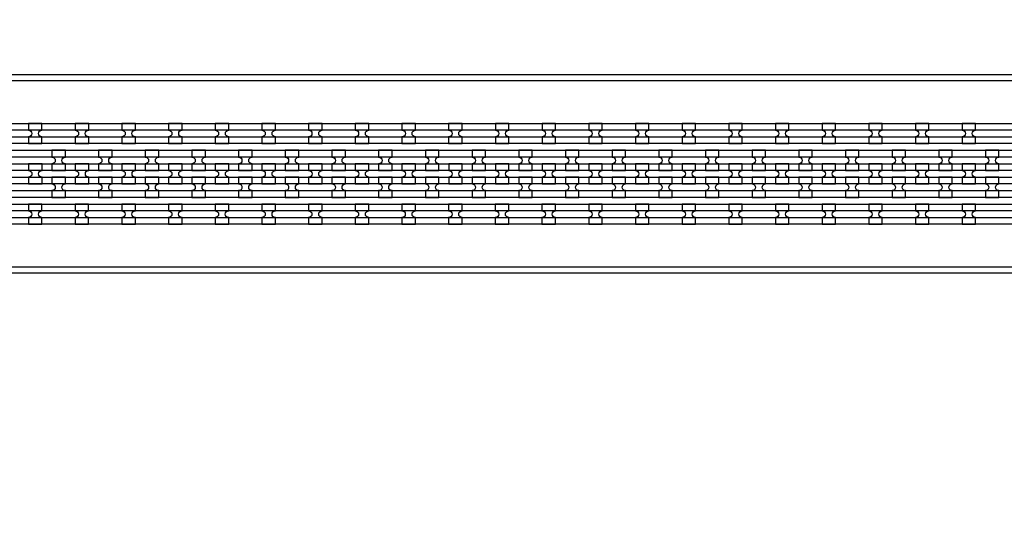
# Model space of a CAD drawing. Extents: x -63500 to 63500, y -63500 to 63500.
# Tile 155 of 256: x 11857 to 17130, y 7233 to 9955. Entities that reach past the tile are written whole.
import ezdxf

# ---------------------------------------------------------------- set-up
doc = ezdxf.new("R2010")
doc.units = 13
doc.header["$MEASUREMENT"] = 0
for name, color, linetype in [('1_Metal', 2, 'Continuous'), ('2_Electrodes', 5, 'Continuous'), ('3_Outline', 4, 'Continuous')]:
    doc.layers.add(name, color=color, linetype=linetype)

msp = doc.modelspace()

# ---------------------------------------------------------------- linework, layer by layer
for radius in [50000, 47500, 45000]:
    msp.add_circle((0, 0), radius)
at = {"layer": '1_Metal'}
for points in [[(-50000, 0, -1), (50000, 0), (51000, 0, 1), (-51000, 0)], [(11976, 9400), (11904, 9400), (11904, 9364, -0.414214), (11922, 9346), (11922, 9346, -0.414214), (11904, 9328), (11904, 9292), (11976, 9292), (11976, 9328, -0.414214), (11958, 9346), (11958, 9346, -0.414214), (11976, 9364)], [(12226, 9400), (12154, 9400), (12154, 9364, -0.414214), (12172, 9346), (12172, 9346, -0.414214), (12154, 9328), (12154, 9292), (12226, 9292), (12226, 9328, -0.414214), (12208, 9346), (12208, 9346, -0.414214), (12226, 9364)], [(12476, 9400), (12404, 9400), (12404, 9364, -0.414214), (12422, 9346), (12422, 9346, -0.414214), (12404, 9328), (12404, 9292), (12476, 9292), (12476, 9328, -0.414214), (12458, 9346), (12458, 9346, -0.414214), (12476, 9364)], [(12726, 9400), (12654, 9400), (12654, 9364, -0.414214), (12672, 9346), (12672, 9346, -0.414214), (12654, 9328), (12654, 9292), (12726, 9292), (12726, 9328, -0.414214), (12708, 9346), (12708, 9346, -0.414214), (12726, 9364)], [(12976, 9400), (12904, 9400), (12904, 9364, -0.414214), (12922, 9346), (12922, 9346, -0.414214), (12904, 9328), (12904, 9292), (12976, 9292), (12976, 9328, -0.414214), (12958, 9346), (12958, 9346, -0.414214), (12976, 9364)], [(13226, 9400), (13154, 9400), (13154, 9364, -0.414214), (13172, 9346), (13172, 9346, -0.414214), (13154, 9328), (13154, 9292), (13226, 9292), (13226, 9328, -0.414214), (13208, 9346), (13208, 9346, -0.414214), (13226, 9364)], [(13476, 9400), (13404, 9400), (13404, 9364, -0.414214), (13422, 9346), (13422, 9346, -0.414214), (13404, 9328), (13404, 9292), (13476, 9292), (13476, 9328, -0.414214), (13458, 9346), (13458, 9346, -0.414214), (13476, 9364)], [(13726, 9400), (13654, 9400), (13654, 9364, -0.414214), (13672, 9346), (13672, 9346, -0.414214), (13654, 9328), (13654, 9292), (13726, 9292), (13726, 9328, -0.414214), (13708, 9346), (13708, 9346, -0.414214), (13726, 9364)], [(13976, 9400), (13904, 9400), (13904, 9364, -0.414214), (13922, 9346), (13922, 9346, -0.414214), (13904, 9328), (13904, 9292), (13976, 9292), (13976, 9328, -0.414214), (13958, 9346), (13958, 9346, -0.414214), (13976, 9364)], [(14226, 9400), (14154, 9400), (14154, 9364, -0.414214), (14172, 9346), (14172, 9346, -0.414214), (14154, 9328), (14154, 9292), (14226, 9292), (14226, 9328, -0.414214), (14208, 9346), (14208, 9346, -0.414214), (14226, 9364)], [(14476, 9400), (14404, 9400), (14404, 9364, -0.414214), (14422, 9346), (14422, 9346, -0.414214), (14404, 9328), (14404, 9292), (14476, 9292), (14476, 9328, -0.414214), (14458, 9346), (14458, 9346, -0.414214), (14476, 9364)], [(14726, 9400), (14654, 9400), (14654, 9364, -0.414214), (14672, 9346), (14672, 9346, -0.414214), (14654, 9328), (14654, 9292), (14726, 9292), (14726, 9328, -0.414214), (14708, 9346), (14708, 9346, -0.414214), (14726, 9364)], [(14976, 9400), (14904, 9400), (14904, 9364, -0.414214), (14922, 9346), (14922, 9346, -0.414214), (14904, 9328), (14904, 9292), (14976, 9292), (14976, 9328, -0.414214), (14958, 9346), (14958, 9346, -0.414214), (14976, 9364)], [(15226, 9400), (15154, 9400), (15154, 9364, -0.414214), (15172, 9346), (15172, 9346, -0.414214), (15154, 9328), (15154, 9292), (15226, 9292), (15226, 9328, -0.414214), (15208, 9346), (15208, 9346, -0.414214), (15226, 9364)], [(15476, 9400), (15404, 9400), (15404, 9364, -0.414214), (15422, 9346), (15422, 9346, -0.414214), (15404, 9328), (15404, 9292), (15476, 9292), (15476, 9328, -0.414214), (15458, 9346), (15458, 9346, -0.414214), (15476, 9364)], [(15726, 9400), (15654, 9400), (15654, 9364, -0.414214), (15672, 9346), (15672, 9346, -0.414214), (15654, 9328), (15654, 9292), (15726, 9292), (15726, 9328, -0.414214), (15708, 9346), (15708, 9346, -0.414214), (15726, 9364)], [(15976, 9400), (15904, 9400), (15904, 9364, -0.414214), (15922, 9346), (15922, 9346, -0.414214), (15904, 9328), (15904, 9292), (15976, 9292), (15976, 9328, -0.414214), (15958, 9346), (15958, 9346, -0.414214), (15976, 9364)], [(16226, 9400), (16154, 9400), (16154, 9364, -0.414214), (16172, 9346), (16172, 9346, -0.414214), (16154, 9328), (16154, 9292), (16226, 9292), (16226, 9328, -0.414214), (16208, 9346), (16208, 9346, -0.414214), (16226, 9364)], [(16476, 9400), (16404, 9400), (16404, 9364, -0.414214), (16422, 9346), (16422, 9346, -0.414214), (16404, 9328), (16404, 9292), (16476, 9292), (16476, 9328, -0.414214), (16458, 9346), (16458, 9346, -0.414214), (16476, 9364)], [(16726, 9400), (16654, 9400), (16654, 9364, -0.414214), (16672, 9346), (16672, 9346, -0.414214), (16654, 9328), (16654, 9292), (16726, 9292), (16726, 9328, -0.414214), (16708, 9346), (16708, 9346, -0.414214), (16726, 9364)], [(16976, 9400), (16904, 9400), (16904, 9364, -0.414214), (16922, 9346), (16922, 9346, -0.414214), (16904, 9328), (16904, 9292), (16976, 9292), (16976, 9328, -0.414214), (16958, 9346), (16958, 9346, -0.414214), (16976, 9364)], [(35797.9, 9220), (8256, 9220, 0.414214), (6416, 7380), (6416, 6880, 0.414214), (8256, 5040), (9488, 5040, 0.414214), (9506, 5058), (9506, 5058), (9536.6, 5058), (9536.6, 4987.9), (9506.6, 4987.9, 0.384752), (9488.7, 5004), (8256, 5004, -0.414214), (6380, 6880), (6380, 7380, -0.414214), (8256, 9256), (35797.9, 9256)], [(12029.1, 9148), (12101.1, 9148), (12101.1, 9184, -0.414214), (12083.1, 9202), (12083.1, 9202, -0.414214), (12101.1, 9220), (12101.1, 9256), (12029.1, 9256), (12029.1, 9220, -0.414214), (12047.1, 9202), (12047.1, 9202, -0.414214), (12029.1, 9184), (12029.1, 9148)], [(12279.1, 9148), (12351.1, 9148), (12351.1, 9184, -0.414214), (12333.1, 9202), (12333.1, 9202, -0.414214), (12351.1, 9220), (12351.1, 9256), (12279.1, 9256), (12279.1, 9220, -0.414214), (12297.1, 9202), (12297.1, 9202, -0.414214), (12279.1, 9184), (12279.1, 9148)], [(12529.1, 9148), (12601.1, 9148), (12601.1, 9184, -0.414214), (12583.1, 9202), (12583.1, 9202, -0.414214), (12601.1, 9220), (12601.1, 9256), (12529.1, 9256), (12529.1, 9220, -0.414214), (12547.1, 9202), (12547.1, 9202, -0.414214), (12529.1, 9184), (12529.1, 9148)], [(12779.1, 9148), (12851.1, 9148), (12851.1, 9184, -0.414214), (12833.1, 9202), (12833.1, 9202, -0.414214), (12851.1, 9220), (12851.1, 9256), (12779.1, 9256), (12779.1, 9220, -0.414214), (12797.1, 9202), (12797.1, 9202, -0.414214), (12779.1, 9184), (12779.1, 9148)], [(13029.1, 9148), (13101.1, 9148), (13101.1, 9184, -0.414214), (13083.1, 9202), (13083.1, 9202, -0.414214), (13101.1, 9220), (13101.1, 9256), (13029.1, 9256), (13029.1, 9220, -0.414214), (13047.1, 9202), (13047.1, 9202, -0.414214), (13029.1, 9184), (13029.1, 9148)], [(13279.1, 9148), (13351.1, 9148), (13351.1, 9184, -0.414214), (13333.1, 9202), (13333.1, 9202, -0.414214), (13351.1, 9220), (13351.1, 9256), (13279.1, 9256), (13279.1, 9220, -0.414214), (13297.1, 9202), (13297.1, 9202, -0.414214), (13279.1, 9184), (13279.1, 9148)], [(13529.1, 9148), (13601.1, 9148), (13601.1, 9184, -0.414214), (13583.1, 9202), (13583.1, 9202, -0.414214), (13601.1, 9220), (13601.1, 9256), (13529.1, 9256), (13529.1, 9220, -0.414214), (13547.1, 9202), (13547.1, 9202, -0.414214), (13529.1, 9184), (13529.1, 9148)], [(13779.1, 9148), (13851.1, 9148), (13851.1, 9184, -0.414214), (13833.1, 9202), (13833.1, 9202, -0.414214), (13851.1, 9220), (13851.1, 9256), (13779.1, 9256), (13779.1, 9220, -0.414214), (13797.1, 9202), (13797.1, 9202, -0.414214), (13779.1, 9184), (13779.1, 9148)], [(14029.1, 9148), (14101.1, 9148), (14101.1, 9184, -0.414214), (14083.1, 9202), (14083.1, 9202, -0.414214), (14101.1, 9220), (14101.1, 9256), (14029.1, 9256), (14029.1, 9220, -0.414214), (14047.1, 9202), (14047.1, 9202, -0.414214), (14029.1, 9184), (14029.1, 9148)], [(14279.1, 9148), (14351.1, 9148), (14351.1, 9184, -0.414214), (14333.1, 9202), (14333.1, 9202, -0.414214), (14351.1, 9220), (14351.1, 9256), (14279.1, 9256), (14279.1, 9220, -0.414214), (14297.1, 9202), (14297.1, 9202, -0.414214), (14279.1, 9184), (14279.1, 9148)], [(14529.1, 9148), (14601.1, 9148), (14601.1, 9184, -0.414214), (14583.1, 9202), (14583.1, 9202, -0.414214), (14601.1, 9220), (14601.1, 9256), (14529.1, 9256), (14529.1, 9220, -0.414214), (14547.1, 9202), (14547.1, 9202, -0.414214), (14529.1, 9184), (14529.1, 9148)], [(14779.1, 9148), (14851.1, 9148), (14851.1, 9184, -0.414214), (14833.1, 9202), (14833.1, 9202, -0.414214), (14851.1, 9220), (14851.1, 9256), (14779.1, 9256), (14779.1, 9220, -0.414214), (14797.1, 9202), (14797.1, 9202, -0.414214), (14779.1, 9184), (14779.1, 9148)], [(15029.1, 9148), (15101.1, 9148), (15101.1, 9184, -0.414214), (15083.1, 9202), (15083.1, 9202, -0.414214), (15101.1, 9220), (15101.1, 9256), (15029.1, 9256), (15029.1, 9220, -0.414214), (15047.1, 9202), (15047.1, 9202, -0.414214), (15029.1, 9184), (15029.1, 9148)], [(15279.1, 9148), (15351.1, 9148), (15351.1, 9184, -0.414214), (15333.1, 9202), (15333.1, 9202, -0.414214), (15351.1, 9220), (15351.1, 9256), (15279.1, 9256), (15279.1, 9220, -0.414214), (15297.1, 9202), (15297.1, 9202, -0.414214), (15279.1, 9184), (15279.1, 9148)], [(15529.1, 9148), (15601.1, 9148), (15601.1, 9184, -0.414214), (15583.1, 9202), (15583.1, 9202, -0.414214), (15601.1, 9220), (15601.1, 9256), (15529.1, 9256), (15529.1, 9220, -0.414214), (15547.1, 9202), (15547.1, 9202, -0.414214), (15529.1, 9184), (15529.1, 9148)], [(15779.1, 9148), (15851.1, 9148), (15851.1, 9184, -0.414214), (15833.1, 9202), (15833.1, 9202, -0.414214), (15851.1, 9220), (15851.1, 9256), (15779.1, 9256), (15779.1, 9220, -0.414214), (15797.1, 9202), (15797.1, 9202, -0.414214), (15779.1, 9184), (15779.1, 9148)], [(16029.1, 9148), (16101.1, 9148), (16101.1, 9184, -0.414214), (16083.1, 9202), (16083.1, 9202, -0.414214), (16101.1, 9220), (16101.1, 9256), (16029.1, 9256), (16029.1, 9220, -0.414214), (16047.1, 9202), (16047.1, 9202, -0.414214), (16029.1, 9184), (16029.1, 9148)], [(16279.1, 9148), (16351.1, 9148), (16351.1, 9184, -0.414214), (16333.1, 9202), (16333.1, 9202, -0.414214), (16351.1, 9220), (16351.1, 9256), (16279.1, 9256), (16279.1, 9220, -0.414214), (16297.1, 9202), (16297.1, 9202, -0.414214), (16279.1, 9184), (16279.1, 9148)], [(16529.1, 9148), (16601.1, 9148), (16601.1, 9184, -0.414214), (16583.1, 9202), (16583.1, 9202, -0.414214), (16601.1, 9220), (16601.1, 9256), (16529.1, 9256), (16529.1, 9220, -0.414214), (16547.1, 9202), (16547.1, 9202, -0.414214), (16529.1, 9184), (16529.1, 9148)], [(16779.1, 9148), (16851.1, 9148), (16851.1, 9184, -0.414214), (16833.1, 9202), (16833.1, 9202, -0.414214), (16851.1, 9220), (16851.1, 9256), (16779.1, 9256), (16779.1, 9220, -0.414214), (16797.1, 9202), (16797.1, 9202, -0.414214), (16779.1, 9184), (16779.1, 9148)], [(17029.1, 9148), (17101.1, 9148), (17101.1, 9184, -0.414214), (17083.1, 9202), (17083.1, 9202, -0.414214), (17101.1, 9220), (17101.1, 9256), (17029.1, 9256), (17029.1, 9220, -0.414214), (17047.1, 9202), (17047.1, 9202, -0.414214), (17029.1, 9184), (17029.1, 9148)], [(35797.9, 9148), (8256, 9148, 0.414214), (6488, 7380), (6488, 6880, 0.414214), (8256, 5112), (9488, 5112, 0.414214), (9506, 5130), (9506, 5130), (9536.6, 5130), (9536.6, 5058), (9506, 5058, 0.414214), (9488, 5076), (8256, 5076, -0.414214), (6452, 6880), (6452, 7380, -0.414214), (8256, 9184), (35797.9, 9184)], [(11904.1, 9076), (11976.1, 9076), (11976.1, 9112, -0.414214), (11958.1, 9130), (11958.1, 9130, -0.414214), (11976.1, 9148), (11976.1, 9184), (11904.1, 9184), (11904.1, 9148, -0.414214), (11922.1, 9130), (11922.1, 9130, -0.414214), (11904.1, 9112), (11904.1, 9076)], [(12154.1, 9076), (12226.1, 9076), (12226.1, 9112, -0.414214), (12208.1, 9130), (12208.1, 9130, -0.414214), (12226.1, 9148), (12226.1, 9184), (12154.1, 9184), (12154.1, 9148, -0.414214), (12172.1, 9130), (12172.1, 9130, -0.414214), (12154.1, 9112), (12154.1, 9076)], [(12404.1, 9076), (12476.1, 9076), (12476.1, 9112, -0.414214), (12458.1, 9130), (12458.1, 9130, -0.414214), (12476.1, 9148), (12476.1, 9184), (12404.1, 9184), (12404.1, 9148, -0.414214), (12422.1, 9130), (12422.1, 9130, -0.414214), (12404.1, 9112), (12404.1, 9076)], [(12654.1, 9076), (12726.1, 9076), (12726.1, 9112, -0.414214), (12708.1, 9130), (12708.1, 9130, -0.414214), (12726.1, 9148), (12726.1, 9184), (12654.1, 9184), (12654.1, 9148, -0.414214), (12672.1, 9130), (12672.1, 9130, -0.414214), (12654.1, 9112), (12654.1, 9076)], [(12904.1, 9076), (12976.1, 9076), (12976.1, 9112, -0.414214), (12958.1, 9130), (12958.1, 9130, -0.414214), (12976.1, 9148), (12976.1, 9184), (12904.1, 9184), (12904.1, 9148, -0.414214), (12922.1, 9130), (12922.1, 9130, -0.414214), (12904.1, 9112), (12904.1, 9076)], [(13154.1, 9076), (13226.1, 9076), (13226.1, 9112, -0.414214), (13208.1, 9130), (13208.1, 9130, -0.414214), (13226.1, 9148), (13226.1, 9184), (13154.1, 9184), (13154.1, 9148, -0.414214), (13172.1, 9130), (13172.1, 9130, -0.414214), (13154.1, 9112), (13154.1, 9076)], [(13404.1, 9076), (13476.1, 9076), (13476.1, 9112, -0.414214), (13458.1, 9130), (13458.1, 9130, -0.414214), (13476.1, 9148), (13476.1, 9184), (13404.1, 9184), (13404.1, 9148, -0.414214), (13422.1, 9130), (13422.1, 9130, -0.414214), (13404.1, 9112), (13404.1, 9076)], [(13654.1, 9076), (13726.1, 9076), (13726.1, 9112, -0.414214), (13708.1, 9130), (13708.1, 9130, -0.414214), (13726.1, 9148), (13726.1, 9184), (13654.1, 9184), (13654.1, 9148, -0.414214), (13672.1, 9130), (13672.1, 9130, -0.414214), (13654.1, 9112), (13654.1, 9076)], [(13904.1, 9076), (13976.1, 9076), (13976.1, 9112, -0.414214), (13958.1, 9130), (13958.1, 9130, -0.414214), (13976.1, 9148), (13976.1, 9184), (13904.1, 9184), (13904.1, 9148, -0.414214), (13922.1, 9130), (13922.1, 9130, -0.414214), (13904.1, 9112), (13904.1, 9076)], [(14154.1, 9076), (14226.1, 9076), (14226.1, 9112, -0.414214), (14208.1, 9130), (14208.1, 9130, -0.414214), (14226.1, 9148), (14226.1, 9184), (14154.1, 9184), (14154.1, 9148, -0.414214), (14172.1, 9130), (14172.1, 9130, -0.414214), (14154.1, 9112), (14154.1, 9076)], [(14404.1, 9076), (14476.1, 9076), (14476.1, 9112, -0.414214), (14458.1, 9130), (14458.1, 9130, -0.414214), (14476.1, 9148), (14476.1, 9184), (14404.1, 9184), (14404.1, 9148, -0.414214), (14422.1, 9130), (14422.1, 9130, -0.414214), (14404.1, 9112), (14404.1, 9076)], [(14654.1, 9076), (14726.1, 9076), (14726.1, 9112, -0.414214), (14708.1, 9130), (14708.1, 9130, -0.414214), (14726.1, 9148), (14726.1, 9184), (14654.1, 9184), (14654.1, 9148, -0.414214), (14672.1, 9130), (14672.1, 9130, -0.414214), (14654.1, 9112), (14654.1, 9076)], [(14904.1, 9076), (14976.1, 9076), (14976.1, 9112, -0.414214), (14958.1, 9130), (14958.1, 9130, -0.414214), (14976.1, 9148), (14976.1, 9184), (14904.1, 9184), (14904.1, 9148, -0.414214), (14922.1, 9130), (14922.1, 9130, -0.414214), (14904.1, 9112), (14904.1, 9076)], [(15154.1, 9076), (15226.1, 9076), (15226.1, 9112, -0.414214), (15208.1, 9130), (15208.1, 9130, -0.414214), (15226.1, 9148), (15226.1, 9184), (15154.1, 9184), (15154.1, 9148, -0.414214), (15172.1, 9130), (15172.1, 9130, -0.414214), (15154.1, 9112), (15154.1, 9076)], [(15404.1, 9076), (15476.1, 9076), (15476.1, 9112, -0.414214), (15458.1, 9130), (15458.1, 9130, -0.414214), (15476.1, 9148), (15476.1, 9184), (15404.1, 9184), (15404.1, 9148, -0.414214), (15422.1, 9130), (15422.1, 9130, -0.414214), (15404.1, 9112), (15404.1, 9076)], [(15654.1, 9076), (15726.1, 9076), (15726.1, 9112, -0.414214), (15708.1, 9130), (15708.1, 9130, -0.414214), (15726.1, 9148), (15726.1, 9184), (15654.1, 9184), (15654.1, 9148, -0.414214), (15672.1, 9130), (15672.1, 9130, -0.414214), (15654.1, 9112), (15654.1, 9076)], [(15904.1, 9076), (15976.1, 9076), (15976.1, 9112, -0.414214), (15958.1, 9130), (15958.1, 9130, -0.414214), (15976.1, 9148), (15976.1, 9184), (15904.1, 9184), (15904.1, 9148, -0.414214), (15922.1, 9130), (15922.1, 9130, -0.414214), (15904.1, 9112), (15904.1, 9076)], [(16154.1, 9076), (16226.1, 9076), (16226.1, 9112, -0.414214), (16208.1, 9130), (16208.1, 9130, -0.414214), (16226.1, 9148), (16226.1, 9184), (16154.1, 9184), (16154.1, 9148, -0.414214), (16172.1, 9130), (16172.1, 9130, -0.414214), (16154.1, 9112), (16154.1, 9076)], [(16404.1, 9076), (16476.1, 9076), (16476.1, 9112, -0.414214), (16458.1, 9130), (16458.1, 9130, -0.414214), (16476.1, 9148), (16476.1, 9184), (16404.1, 9184), (16404.1, 9148, -0.414214), (16422.1, 9130), (16422.1, 9130, -0.414214), (16404.1, 9112), (16404.1, 9076)], [(16654.1, 9076), (16726.1, 9076), (16726.1, 9112, -0.414214), (16708.1, 9130), (16708.1, 9130, -0.414214), (16726.1, 9148), (16726.1, 9184), (16654.1, 9184), (16654.1, 9148, -0.414214), (16672.1, 9130), (16672.1, 9130, -0.414214), (16654.1, 9112), (16654.1, 9076)], [(16904.1, 9076), (16976.1, 9076), (16976.1, 9112, -0.414214), (16958.1, 9130), (16958.1, 9130, -0.414214), (16976.1, 9148), (16976.1, 9184), (16904.1, 9184), (16904.1, 9148, -0.414214), (16922.1, 9130), (16922.1, 9130, -0.414214), (16904.1, 9112), (16904.1, 9076)], [(35797.9, 9076), (8256, 9076, 0.414214), (6560, 7380), (6560, 6880, 0.414214), (8256, 5184), (9488, 5184, 0.414214), (9506, 5202), (9506, 5202), (9536.6, 5202), (9536.6, 5130), (9506, 5130, 0.414214), (9488, 5148), (8256, 5148, -0.414214), (6524, 6880), (6524, 7380, -0.414214), (8256, 9112), (35797.9, 9112)], [(12029.1, 9112), (12029.1, 9076, -0.414214), (12047.1, 9058), (12047.1, 9058, -0.414214), (12029.1, 9040), (12029.1, 9004), (12101.1, 9004), (12101.1, 9040, -0.414214), (12083.1, 9058), (12083.1, 9058, -0.414214), (12101.1, 9076), (12101.1, 9112)], [(12279.1, 9112), (12279.1, 9076, -0.414214), (12297.1, 9058), (12297.1, 9058, -0.414214), (12279.1, 9040), (12279.1, 9004), (12351.1, 9004), (12351.1, 9040, -0.414214), (12333.1, 9058), (12333.1, 9058, -0.414214), (12351.1, 9076), (12351.1, 9112)], [(12529.1, 9112), (12529.1, 9076, -0.414214), (12547.1, 9058), (12547.1, 9058, -0.414214), (12529.1, 9040), (12529.1, 9004), (12601.1, 9004), (12601.1, 9040, -0.414214), (12583.1, 9058), (12583.1, 9058, -0.414214), (12601.1, 9076), (12601.1, 9112)], [(12779.1, 9112), (12779.1, 9076, -0.414214), (12797.1, 9058), (12797.1, 9058, -0.414214), (12779.1, 9040), (12779.1, 9004), (12851.1, 9004), (12851.1, 9040, -0.414214), (12833.1, 9058), (12833.1, 9058, -0.414214), (12851.1, 9076), (12851.1, 9112)], [(13029.1, 9112), (13029.1, 9076, -0.414214), (13047.1, 9058), (13047.1, 9058, -0.414214), (13029.1, 9040), (13029.1, 9004), (13101.1, 9004), (13101.1, 9040, -0.414214), (13083.1, 9058), (13083.1, 9058, -0.414214), (13101.1, 9076), (13101.1, 9112)], [(13279.1, 9112), (13279.1, 9076, -0.414214), (13297.1, 9058), (13297.1, 9058, -0.414214), (13279.1, 9040), (13279.1, 9004), (13351.1, 9004), (13351.1, 9040, -0.414214), (13333.1, 9058), (13333.1, 9058, -0.414214), (13351.1, 9076), (13351.1, 9112)], [(13529.1, 9112), (13529.1, 9076, -0.414214), (13547.1, 9058), (13547.1, 9058, -0.414214), (13529.1, 9040), (13529.1, 9004), (13601.1, 9004), (13601.1, 9040, -0.414214), (13583.1, 9058), (13583.1, 9058, -0.414214), (13601.1, 9076), (13601.1, 9112)], [(13779.1, 9112), (13779.1, 9076, -0.414214), (13797.1, 9058), (13797.1, 9058, -0.414214), (13779.1, 9040), (13779.1, 9004), (13851.1, 9004), (13851.1, 9040, -0.414214), (13833.1, 9058), (13833.1, 9058, -0.414214), (13851.1, 9076), (13851.1, 9112)], [(14029.1, 9112), (14029.1, 9076, -0.414214), (14047.1, 9058), (14047.1, 9058, -0.414214), (14029.1, 9040), (14029.1, 9004), (14101.1, 9004), (14101.1, 9040, -0.414214), (14083.1, 9058), (14083.1, 9058, -0.414214), (14101.1, 9076), (14101.1, 9112)], [(14279.1, 9112), (14279.1, 9076, -0.414214), (14297.1, 9058), (14297.1, 9058, -0.414214), (14279.1, 9040), (14279.1, 9004), (14351.1, 9004), (14351.1, 9040, -0.414214), (14333.1, 9058), (14333.1, 9058, -0.414214), (14351.1, 9076), (14351.1, 9112)], [(14529.1, 9112), (14529.1, 9076, -0.414214), (14547.1, 9058), (14547.1, 9058, -0.414214), (14529.1, 9040), (14529.1, 9004), (14601.1, 9004), (14601.1, 9040, -0.414214), (14583.1, 9058), (14583.1, 9058, -0.414214), (14601.1, 9076), (14601.1, 9112)], [(14779.1, 9112), (14779.1, 9076, -0.414214), (14797.1, 9058), (14797.1, 9058, -0.414214), (14779.1, 9040), (14779.1, 9004), (14851.1, 9004), (14851.1, 9040, -0.414214), (14833.1, 9058), (14833.1, 9058, -0.414214), (14851.1, 9076), (14851.1, 9112)], [(15029.1, 9112), (15029.1, 9076, -0.414214), (15047.1, 9058), (15047.1, 9058, -0.414214), (15029.1, 9040), (15029.1, 9004), (15101.1, 9004), (15101.1, 9040, -0.414214), (15083.1, 9058), (15083.1, 9058, -0.414214), (15101.1, 9076), (15101.1, 9112)], [(15279.1, 9112), (15279.1, 9076, -0.414214), (15297.1, 9058), (15297.1, 9058, -0.414214), (15279.1, 9040), (15279.1, 9004), (15351.1, 9004), (15351.1, 9040, -0.414214), (15333.1, 9058), (15333.1, 9058, -0.414214), (15351.1, 9076), (15351.1, 9112)], [(15529.1, 9112), (15529.1, 9076, -0.414214), (15547.1, 9058), (15547.1, 9058, -0.414214), (15529.1, 9040), (15529.1, 9004), (15601.1, 9004), (15601.1, 9040, -0.414214), (15583.1, 9058), (15583.1, 9058, -0.414214), (15601.1, 9076), (15601.1, 9112)], [(15779.1, 9112), (15779.1, 9076, -0.414214), (15797.1, 9058), (15797.1, 9058, -0.414214), (15779.1, 9040), (15779.1, 9004), (15851.1, 9004), (15851.1, 9040, -0.414214), (15833.1, 9058), (15833.1, 9058, -0.414214), (15851.1, 9076), (15851.1, 9112)], [(16029.1, 9112), (16029.1, 9076, -0.414214), (16047.1, 9058), (16047.1, 9058, -0.414214), (16029.1, 9040), (16029.1, 9004), (16101.1, 9004), (16101.1, 9040, -0.414214), (16083.1, 9058), (16083.1, 9058, -0.414214), (16101.1, 9076), (16101.1, 9112)], [(16279.1, 9112), (16279.1, 9076, -0.414214), (16297.1, 9058), (16297.1, 9058, -0.414214), (16279.1, 9040), (16279.1, 9004), (16351.1, 9004), (16351.1, 9040, -0.414214), (16333.1, 9058), (16333.1, 9058, -0.414214), (16351.1, 9076), (16351.1, 9112)], [(16529.1, 9112), (16529.1, 9076, -0.414214), (16547.1, 9058), (16547.1, 9058, -0.414214), (16529.1, 9040), (16529.1, 9004), (16601.1, 9004), (16601.1, 9040, -0.414214), (16583.1, 9058), (16583.1, 9058, -0.414214), (16601.1, 9076), (16601.1, 9112)], [(16779.1, 9112), (16779.1, 9076, -0.414214), (16797.1, 9058), (16797.1, 9058, -0.414214), (16779.1, 9040), (16779.1, 9004), (16851.1, 9004), (16851.1, 9040, -0.414214), (16833.1, 9058), (16833.1, 9058, -0.414214), (16851.1, 9076), (16851.1, 9112)], [(17029.1, 9112), (17029.1, 9076, -0.414214), (17047.1, 9058), (17047.1, 9058, -0.414214), (17029.1, 9040), (17029.1, 9004), (17101.1, 9004), (17101.1, 9040, -0.414214), (17083.1, 9058), (17083.1, 9058, -0.414214), (17101.1, 9076), (17101.1, 9112)], [(35797.9, 9004), (8256, 9004, 0.414214), (6632, 7380), (6632, 6880, 0.414214), (8256, 5256), (9488.7, 5256, 0.384752), (9506.6, 5272.2), (9536.6, 5272.2), (9536.6, 5202), (9506, 5202, 0.414214), (9488, 5220), (8256, 5220, -0.414214), (6596, 6880), (6596, 7380, -0.414214), (8256, 9040), (35797.9, 9040)], [(11975.9, 8968), (11903.9, 8968), (11903.9, 8932, -0.414214), (11921.9, 8914), (11921.9, 8914, -0.414214), (11903.9, 8896), (11903.9, 8860), (11975.9, 8860), (11975.9, 8896, -0.414214), (11957.9, 8914), (11957.9, 8914, -0.414214), (11975.9, 8932)], [(12225.9, 8968), (12153.9, 8968), (12153.9, 8932, -0.414214), (12171.9, 8914), (12171.9, 8914, -0.414214), (12153.9, 8896), (12153.9, 8860), (12225.9, 8860), (12225.9, 8896, -0.414214), (12207.9, 8914), (12207.9, 8914, -0.414214), (12225.9, 8932)], [(12475.9, 8968), (12403.9, 8968), (12403.9, 8932, -0.414214), (12421.9, 8914), (12421.9, 8914, -0.414214), (12403.9, 8896), (12403.9, 8860), (12475.9, 8860), (12475.9, 8896, -0.414214), (12457.9, 8914), (12457.9, 8914, -0.414214), (12475.9, 8932)], [(12725.9, 8968), (12653.9, 8968), (12653.9, 8932, -0.414214), (12671.9, 8914), (12671.9, 8914, -0.414214), (12653.9, 8896), (12653.9, 8860), (12725.9, 8860), (12725.9, 8896, -0.414214), (12707.9, 8914), (12707.9, 8914, -0.414214), (12725.9, 8932)], [(12975.9, 8968), (12903.9, 8968), (12903.9, 8932, -0.414214), (12921.9, 8914), (12921.9, 8914, -0.414214), (12903.9, 8896), (12903.9, 8860), (12975.9, 8860), (12975.9, 8896, -0.414214), (12957.9, 8914), (12957.9, 8914, -0.414214), (12975.9, 8932)], [(13225.9, 8968), (13153.9, 8968), (13153.9, 8932, -0.414214), (13171.9, 8914), (13171.9, 8914, -0.414214), (13153.9, 8896), (13153.9, 8860), (13225.9, 8860), (13225.9, 8896, -0.414214), (13207.9, 8914), (13207.9, 8914, -0.414214), (13225.9, 8932)], [(13475.9, 8968), (13403.9, 8968), (13403.9, 8932, -0.414214), (13421.9, 8914), (13421.9, 8914, -0.414214), (13403.9, 8896), (13403.9, 8860), (13475.9, 8860), (13475.9, 8896, -0.414214), (13457.9, 8914), (13457.9, 8914, -0.414214), (13475.9, 8932)], [(13725.9, 8968), (13653.9, 8968), (13653.9, 8932, -0.414214), (13671.9, 8914), (13671.9, 8914, -0.414214), (13653.9, 8896), (13653.9, 8860), (13725.9, 8860), (13725.9, 8896, -0.414214), (13707.9, 8914), (13707.9, 8914, -0.414214), (13725.9, 8932)], [(13975.9, 8968), (13903.9, 8968), (13903.9, 8932, -0.414214), (13921.9, 8914), (13921.9, 8914, -0.414214), (13903.9, 8896), (13903.9, 8860), (13975.9, 8860), (13975.9, 8896, -0.414214), (13957.9, 8914), (13957.9, 8914, -0.414214), (13975.9, 8932)], [(14225.9, 8968), (14153.9, 8968), (14153.9, 8932, -0.414214), (14171.9, 8914), (14171.9, 8914, -0.414214), (14153.9, 8896), (14153.9, 8860), (14225.9, 8860), (14225.9, 8896, -0.414214), (14207.9, 8914), (14207.9, 8914, -0.414214), (14225.9, 8932)], [(14475.9, 8968), (14403.9, 8968), (14403.9, 8932, -0.414214), (14421.9, 8914), (14421.9, 8914, -0.414214), (14403.9, 8896), (14403.9, 8860), (14475.9, 8860), (14475.9, 8896, -0.414214), (14457.9, 8914), (14457.9, 8914, -0.414214), (14475.9, 8932)], [(14725.9, 8968), (14653.9, 8968), (14653.9, 8932, -0.414214), (14671.9, 8914), (14671.9, 8914, -0.414214), (14653.9, 8896), (14653.9, 8860), (14725.9, 8860), (14725.9, 8896, -0.414214), (14707.9, 8914), (14707.9, 8914, -0.414214), (14725.9, 8932)], [(14975.9, 8968), (14903.9, 8968), (14903.9, 8932, -0.414214), (14921.9, 8914), (14921.9, 8914, -0.414214), (14903.9, 8896), (14903.9, 8860), (14975.9, 8860), (14975.9, 8896, -0.414214), (14957.9, 8914), (14957.9, 8914, -0.414214), (14975.9, 8932)], [(15225.9, 8968), (15153.9, 8968), (15153.9, 8932, -0.414214), (15171.9, 8914), (15171.9, 8914, -0.414214), (15153.9, 8896), (15153.9, 8860), (15225.9, 8860), (15225.9, 8896, -0.414214), (15207.9, 8914), (15207.9, 8914, -0.414214), (15225.9, 8932)], [(15475.9, 8968), (15403.9, 8968), (15403.9, 8932, -0.414214), (15421.9, 8914), (15421.9, 8914, -0.414214), (15403.9, 8896), (15403.9, 8860), (15475.9, 8860), (15475.9, 8896, -0.414214), (15457.9, 8914), (15457.9, 8914, -0.414214), (15475.9, 8932)], [(15725.9, 8968), (15653.9, 8968), (15653.9, 8932, -0.414214), (15671.9, 8914), (15671.9, 8914, -0.414214), (15653.9, 8896), (15653.9, 8860), (15725.9, 8860), (15725.9, 8896, -0.414214), (15707.9, 8914), (15707.9, 8914, -0.414214), (15725.9, 8932)], [(15975.9, 8968), (15903.9, 8968), (15903.9, 8932, -0.414214), (15921.9, 8914), (15921.9, 8914, -0.414214), (15903.9, 8896), (15903.9, 8860), (15975.9, 8860), (15975.9, 8896, -0.414214), (15957.9, 8914), (15957.9, 8914, -0.414214), (15975.9, 8932)], [(16225.9, 8968), (16153.9, 8968), (16153.9, 8932, -0.414214), (16171.9, 8914), (16171.9, 8914, -0.414214), (16153.9, 8896), (16153.9, 8860), (16225.9, 8860), (16225.9, 8896, -0.414214), (16207.9, 8914), (16207.9, 8914, -0.414214), (16225.9, 8932)], [(16475.9, 8968), (16403.9, 8968), (16403.9, 8932, -0.414214), (16421.9, 8914), (16421.9, 8914, -0.414214), (16403.9, 8896), (16403.9, 8860), (16475.9, 8860), (16475.9, 8896, -0.414214), (16457.9, 8914), (16457.9, 8914, -0.414214), (16475.9, 8932)], [(16725.9, 8968), (16653.9, 8968), (16653.9, 8932, -0.414214), (16671.9, 8914), (16671.9, 8914, -0.414214), (16653.9, 8896), (16653.9, 8860), (16725.9, 8860), (16725.9, 8896, -0.414214), (16707.9, 8914), (16707.9, 8914, -0.414214), (16725.9, 8932)], [(16975.9, 8968), (16903.9, 8968), (16903.9, 8932, -0.414214), (16921.9, 8914), (16921.9, 8914, -0.414214), (16903.9, 8896), (16903.9, 8860), (16975.9, 8860), (16975.9, 8896, -0.414214), (16957.9, 8914), (16957.9, 8914, -0.414214), (16975.9, 8932)]]:
    msp.add_lwpolyline(points, format="xyb", close=True, dxfattribs=at)
for points in [[(8255.9, 9400), (35797.9, 9400)], [(8256, 9328), (35797.9, 9328)], [(8255.9, 8968), (35797.9, 8968)], [(8256, 8896), (35797.9, 8896)]]:
    msp.add_lwpolyline(points, dxfattribs=at)
for points in [[(35797.9, 9364), (8256, 9364, 0.414214)], [(35797.9, 9292), (8255.9, 9292, 0.414214)], [(35797.9, 8932), (8256, 8932, 0.414214)], [(35797.9, 8860), (8255.9, 8860, 0.414214)]]:
    msp.add_lwpolyline(points, format="xyb", dxfattribs=at)
at = {"layer": '2_Electrodes'}
for points in [[(47500, 0, 1), (-47500, 0), (-51000, 0, -1), (51000, 0)], [(6306.6, 5330, 0.610914), (6428.5, 5567.5, -0.156977), (6006, 6880), (6006, 7380, -0.414214), (8256, 9630), (34801.8, 9630), (34801.8, 9660), (8256, 9660, 0.414214), (5976, 7380), (5976, 6880, 0.156977), (6404.1, 5550, -0.610914), (6306.6, 5360)]]:
    msp.add_lwpolyline(points, format="xyb", close=True, dxfattribs=at)
msp.add_lwpolyline([(34801.8, 8630), (8256, 8630, 0.414214)], format="xyb", dxfattribs=at)
msp.add_lwpolyline([(8256, 8600), (34801.8, 8600)], dxfattribs=at)
at = {"layer": '3_Outline'}
for points in [[(47500, 0, 1), (-47500, 0), (-51000, 0, -1), (51000, 0)], [(6306.6, 5330, 0.610914), (6428.5, 5567.5, -0.156977), (6006, 6880), (6006, 7380, -0.414214), (8256, 9630), (34801.8, 9630), (34801.8, 9660), (8256, 9660, 0.414214), (5976, 7380), (5976, 6880, 0.156977), (6404.1, 5550, -0.610914), (6306.6, 5360)]]:
    msp.add_lwpolyline(points, format="xyb", close=True, dxfattribs=at)
msp.add_lwpolyline([(34801.8, 8630), (8256, 8630, 0.414214)], format="xyb", dxfattribs=at)
msp.add_lwpolyline([(8256, 8600), (34801.8, 8600)], dxfattribs=at)

doc.saveas('drawing.dxf')
